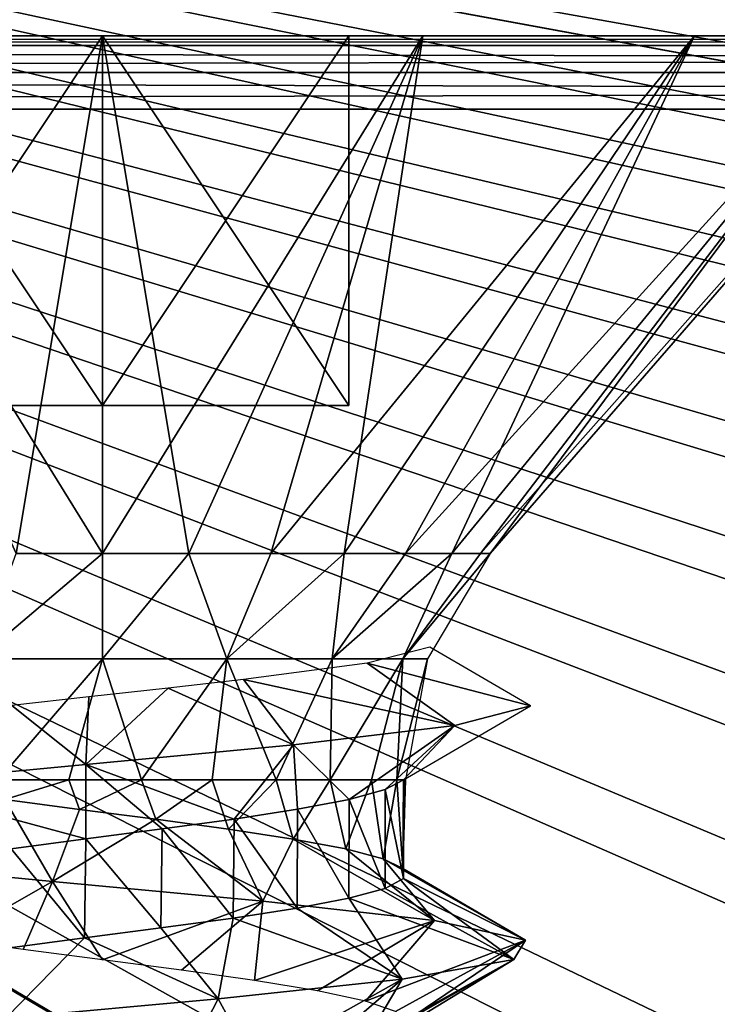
# Model space of a CAD drawing. Header units: millimetres. Extents: x -96 to 96, y -34 to 18.
# Tile 80 of 192: x -50.34 to -47.5, y 6.57 to 10.57. Entities that reach past the tile are written whole.
import ezdxf

# ---------------------------------------------------------------- set-up
doc = ezdxf.new("R2010")
doc.units = ezdxf.units.MM
doc.header["$LTSCALE"] = 65.185185
for name, color, linetype in [('1', 7, 'CONTINUOUS'), ('16', 7, 'CONTINUOUS'), ('2', 7, 'CONTINUOUS'), ('26', 7, 'CONTINUOUS'), ('27', 7, 'CONTINUOUS'), ('43', 7, 'CONTINUOUS'), ('528', 7, 'CONTINUOUS'), ('529', 7, 'CONTINUOUS'), ('530', 7, 'CONTINUOUS'), ('531', 7, 'CONTINUOUS'), ('536', 7, 'CONTINUOUS'), ('537', 7, 'CONTINUOUS'), ('540', 7, 'CONTINUOUS'), ('541', 7, 'CONTINUOUS'), ('542', 7, 'CONTINUOUS'), ('543', 7, 'CONTINUOUS'), ('544', 7, 'CONTINUOUS'), ('6', 7, 'CONTINUOUS'), ('63', 7, 'CONTINUOUS'), ('793', 7, 'CONTINUOUS'), ('794', 7, 'CONTINUOUS')]:
    doc.layers.add(name, color=color, linetype=linetype)

msp = doc.modelspace()

# ---------------------------------------------------------------- linework, layer by layer
at = {"layer": '1', "color": 7, "linetype": 'Continuous'}
for points in [[(-3.9737, 10.5, -22.7756), (-74, 10.5, -22.7756), (-50, 10.5, -26.5118), (-3.9737, 10.5, -22.7756)], [(-50, 10.5, -26.5118), (-74, 10.5, -22.7756), (-51.1009, 10.5, -26.6901), (-50, 10.5, -26.5118)], [(-74, 10.5, 22.7756), (-3.9737, 10.5, 22.7756), (-50, 10.5, 26.5118), (-74, 10.5, 22.7756)], [(-51.1009, 10.5, 26.6901), (-74, 10.5, 22.7756), (-50, 10.5, 26.5118), (-51.1009, 10.5, 26.6901)], [(-50, 10.5, 26.5118), (-3.9737, 10.5, 22.7756), (-48.8991, 10.5, 26.6901), (-50, 10.5, 26.5118)], [(-48.8991, 10.5, -26.6901), (-3.9737, 10.5, -22.7756), (-50, 10.5, -26.5118), (-48.8991, 10.5, -26.6901)], [(-47.2866, 10.5, -27.4127), (-3.9737, 10.5, -22.7756), (-48.8991, 10.5, -26.6901), (-47.2866, 10.5, -27.4127)], [(-48.8991, 10.5, 26.6901), (-3.9737, 10.5, 22.7756), (-47.9107, 10.5, 27.2068), (-48.8991, 10.5, 26.6901)], [(-48.8991, 10.5, -26.6901), (-47.9107, 10.5, -27.2068), (-47.2866, 10.5, -27.4127), (-48.8991, 10.5, -26.6901)], [(-47.9107, 10.5, 27.2068), (-3.9737, 10.5, 22.7756), (-47.618, 10.5, 27.3593), (-47.9107, 10.5, 27.2068)], [(-47.618, 10.5, -27.3593), (-47.2866, 10.5, -27.4127), (-47.9107, 10.5, -27.2068), (-47.618, 10.5, -27.3593)], [(-47.618, 10.5, 27.3593), (-3.9737, 10.5, 22.7756), (-47.2866, 10.5, 27.4127), (-47.618, 10.5, 27.3593)]]:
    msp.add_3dface(points, dxfattribs=at)
at = {"layer": '16', "color": 7, "linetype": 'Continuous'}
for points in [[(-47.4111, 11, 27.4302), (47.2866, 10.5, 27.4127), (-82.5, 13, 27.5), (-47.4111, 11, 27.4302)], [(47.2866, 10.5, 27.4127), (47.3466, 10.7426, 27.4212), (-82.5, 13, 27.5), (47.2866, 10.5, 27.4127)]]:
    msp.add_3dface(points, dxfattribs=at)
at = {"layer": '2', "color": 7, "linetype": 'Continuous'}
for points in [[(-3.6186, -27.5, 22.1466), (-74, 10.2026, 22.4756), (-74, -27.5, 22.1466), (-3.6186, -27.5, 22.1466)], [(-3.8118, -7.4278, 22.3217), (-74, 10.2026, 22.4756), (-3.6186, -27.5, 22.1466), (-3.8118, -7.4278, 22.3217)], [(-3.9737, 10.2026, 22.4756), (-74, 10.2026, 22.4756), (-3.8118, -7.4278, 22.3217), (-3.9737, 10.2026, 22.4756)]]:
    msp.add_3dface(points, dxfattribs=at)
at = {"layer": '26', "color": 7, "linetype": 'Continuous'}
for points in [[(71.4, -2, 19.4), (-71.4, -2, 19.4), (71.4, 13.6, 19.8085), (71.4, -2, 19.4)], [(71.4, 13.6, 19.8085), (-71.4, -2, 19.4), (-71.4, 13.6, 19.8085), (71.4, 13.6, 19.8085)]]:
    msp.add_3dface(points, dxfattribs=at)
at = {"layer": '27', "color": 7, "linetype": 'Continuous'}
for points in [[(-71.4, -2, -19.4), (71.4, -2, -19.4), (-71.4, 13.6, -19.8085), (-71.4, -2, -19.4)], [(-71.4, 13.6, -19.8085), (71.4, -2, -19.4), (71.4, 13.6, -19.8085), (-71.4, 13.6, -19.8085)]]:
    msp.add_3dface(points, dxfattribs=at)
at = {"layer": '43', "color": 7, "linetype": 'Continuous'}
for points in [[(-74, 10.5, -22.7756), (-3.9737, 10.4603, -22.6265), (-74, 10.4602, -22.6263), (-74, 10.5, -22.7756)], [(-74, 10.5, -22.7756), (-3.9737, 10.5, -22.7756), (-3.9737, 10.4603, -22.6265), (-74, 10.5, -22.7756)], [(-3.9737, 10.4603, -22.6265), (-3.9737, 10.3515, -22.5166), (-74, 10.4602, -22.6263), (-3.9737, 10.4603, -22.6265)], [(-74, 10.4602, -22.6263), (-3.9737, 10.3515, -22.5166), (-74, 10.3515, -22.5166), (-74, 10.4602, -22.6263)], [(-3.9737, 10.3515, -22.5166), (-3.9737, 10.2026, -22.4756), (-74, 10.3515, -22.5166), (-3.9737, 10.3515, -22.5166)], [(-3.9737, 10.2026, -22.4756), (-74, 10.2026, -22.4756), (-74, 10.3515, -22.5166), (-3.9737, 10.2026, -22.4756)]]:
    msp.add_3dface(points, dxfattribs=at)
at = {"layer": '528', "linetype": 'Continuous'}
for points in [[(-53.1412, 10.5, -31.3011), (-53.4, 10.5, -30), (-50, 10.5, -31.1547), (-53.1412, 10.5, -31.3011)], [(-50, 10.5, -31.1547), (-53.4, 10.5, -30), (-51, 10.5, -30.5774), (-50, 10.5, -31.1547)], [(-53.1412, 10.5, -28.6989), (-46.8588, 10.5, -28.6989), (-50, 10.5, -28.8453), (-53.1412, 10.5, -28.6989)], [(-52.4042, 10.5, -27.5958), (-46.8588, 10.5, -28.6989), (-53.1412, 10.5, -28.6989), (-52.4042, 10.5, -27.5958)], [(-51, 10.5, -29.4226), (-53.1412, 10.5, -28.6989), (-50, 10.5, -28.8453), (-51, 10.5, -29.4226)], [(-52.4042, 10.5, -32.4042), (-53.1412, 10.5, -31.3011), (-47.5958, 10.5, -32.4042), (-52.4042, 10.5, -32.4042)], [(-47.5958, 10.5, -32.4042), (-53.1412, 10.5, -31.3011), (-46.8588, 10.5, -31.3011), (-47.5958, 10.5, -32.4042)], [(-46.8588, 10.5, -31.3011), (-53.1412, 10.5, -31.3011), (-50, 10.5, -31.1547), (-46.8588, 10.5, -31.3011)], [(-51.3011, 10.5, -33.1412), (-52.4042, 10.5, -32.4042), (-48.6989, 10.5, -33.1412), (-51.3011, 10.5, -33.1412)], [(-48.6989, 10.5, -33.1412), (-52.4042, 10.5, -32.4042), (-47.5958, 10.5, -32.4042), (-48.6989, 10.5, -33.1412)], [(-51.3011, 10.5, -26.8588), (-47.5958, 10.5, -27.5958), (-52.4042, 10.5, -27.5958), (-51.3011, 10.5, -26.8588)], [(-47.5958, 10.5, -27.5958), (-46.8588, 10.5, -28.6989), (-52.4042, 10.5, -27.5958), (-47.5958, 10.5, -27.5958)], [(-50, 10.5, -33.4), (-51.3011, 10.5, -33.1412), (-48.6989, 10.5, -33.1412), (-50, 10.5, -33.4)], [(-50, 10.5, -26.6), (-48.6989, 10.5, -26.8588), (-51.3011, 10.5, -26.8588), (-50, 10.5, -26.6)], [(-48.6989, 10.5, -26.8588), (-47.5958, 10.5, -27.5958), (-51.3011, 10.5, -26.8588), (-48.6989, 10.5, -26.8588)], [(-49, 10.5, -30.5774), (-46.8588, 10.5, -31.3011), (-50, 10.5, -31.1547), (-49, 10.5, -30.5774)], [(-46.8588, 10.5, -28.6989), (-46.6, 10.5, -30), (-50, 10.5, -28.8453), (-46.8588, 10.5, -28.6989)], [(-46.6, 10.5, -30), (-49, 10.5, -29.4226), (-50, 10.5, -28.8453), (-46.6, 10.5, -30)], [(-46.6, 10.5, -30), (-46.8588, 10.5, -31.3011), (-49, 10.5, -30.5774), (-46.6, 10.5, -30)], [(-49, 10.5, -29.4226), (-46.6, 10.5, -30), (-49, 10.5, -30.5774), (-49, 10.5, -29.4226)]]:
    msp.add_3dface(points, dxfattribs=at)
at = {"layer": '529', "linetype": 'Continuous'}
for points in [[(-50, 8.4, -28.4255), (-51.3011, 10.5, -26.8588), (-50.3504, 8.4, -28.465), (-50, 8.4, -28.4255)], [(-50, 10.5, -26.6), (-51.3011, 10.5, -26.8588), (-50, 8.4, -28.4255), (-50, 10.5, -26.6)], [(-49.6496, 8.4, -28.465), (-50, 10.5, -26.6), (-50, 8.4, -28.4255), (-49.6496, 8.4, -28.465)], [(-48.6989, 10.5, -26.8588), (-50, 10.5, -26.6), (-49.6496, 8.4, -28.465), (-48.6989, 10.5, -26.8588)], [(-49.3169, 8.4, -28.5814), (-48.6989, 10.5, -26.8588), (-49.6496, 8.4, -28.465), (-49.3169, 8.4, -28.5814)], [(-49.0183, 8.4, -28.769), (-48.6989, 10.5, -26.8588), (-49.3169, 8.4, -28.5814), (-49.0183, 8.4, -28.769)], [(-48.769, 8.4, -29.0183), (-47.5958, 10.5, -27.5958), (-49.0183, 8.4, -28.769), (-48.769, 8.4, -29.0183)], [(-47.5958, 10.5, -27.5958), (-48.6989, 10.5, -26.8588), (-49.0183, 8.4, -28.769), (-47.5958, 10.5, -27.5958)], [(-48.5814, 8.4, -29.3169), (-47.5958, 10.5, -27.5958), (-48.769, 8.4, -29.0183), (-48.5814, 8.4, -29.3169)], [(-46.8588, 10.5, -28.6989), (-47.5958, 10.5, -27.5958), (-48.5814, 8.4, -29.3169), (-46.8588, 10.5, -28.6989)], [(-48.465, 8.4, -29.6496), (-46.8588, 10.5, -28.6989), (-48.5814, 8.4, -29.3169), (-48.465, 8.4, -29.6496)], [(-48.4255, 8.4, -30), (-46.8588, 10.5, -28.6989), (-48.465, 8.4, -29.6496), (-48.4255, 8.4, -30)], [(-46.6, 10.5, -30), (-46.8588, 10.5, -28.6989), (-48.4255, 8.4, -30), (-46.6, 10.5, -30)]]:
    msp.add_3dface(points, dxfattribs=at)
at = {"layer": '530', "linetype": 'Continuous'}
for points in [[(-50.4233, 7.4815, -31.156), (-50.1361, 7.4815, -31.2235), (-50.396, 7.4013, -31.1656), (-50.4233, 7.4815, -31.156)], [(-50.396, 7.4013, -31.1656), (-50.1361, 7.4815, -31.2235), (-50.0929, 7.3612, -31.2276), (-50.396, 7.4013, -31.1656)], [(-50.1361, 7.4815, -31.2235), (-49.8411, 7.4815, -31.2208), (-50.0929, 7.3612, -31.2276), (-50.1361, 7.4815, -31.2235)], [(-50.0929, 7.3612, -31.2276), (-49.8411, 7.4815, -31.2208), (-49.7839, 7.3211, -31.212), (-50.0929, 7.3612, -31.2276)], [(-49.8411, 7.4815, -31.2208), (-49.5552, 7.4815, -31.1479), (-49.7839, 7.3211, -31.212), (-49.8411, 7.4815, -31.2208)], [(-49.7839, 7.3211, -31.212), (-49.5552, 7.4815, -31.1479), (-49.4885, 7.281, -31.1198), (-49.7839, 7.3211, -31.212)], [(-49.5552, 7.4815, -31.1479), (-49.2949, 7.4815, -31.0091), (-49.4885, 7.281, -31.1198), (-49.5552, 7.4815, -31.1479)], [(-49.4885, 7.281, -31.1198), (-49.2949, 7.4815, -31.0091), (-49.2255, 7.2409, -30.9569), (-49.4885, 7.281, -31.1198)], [(-49.2949, 7.4815, -31.0091), (-49.075, 7.4815, -30.8124), (-49.2255, 7.2409, -30.9569), (-49.2949, 7.4815, -31.0091)], [(-49.2255, 7.2409, -30.9569), (-49.075, 7.4815, -30.8124), (-49.0114, 7.2008, -30.7336), (-49.2255, 7.2409, -30.9569)], [(-49.075, 7.4815, -30.8124), (-48.9083, 7.4815, -30.569), (-49.0114, 7.2008, -30.7336), (-49.075, 7.4815, -30.8124)], [(-49.0114, 7.2008, -30.7336), (-48.9083, 7.4815, -30.569), (-48.8597, 7.1607, -30.464), (-49.0114, 7.2008, -30.7336)], [(-48.9083, 7.4815, -30.569), (-48.8043, 7.4815, -30.2929), (-48.8597, 7.1607, -30.464), (-48.9083, 7.4815, -30.569)], [(-48.8597, 7.1607, -30.464), (-48.8043, 7.4815, -30.2929), (-48.78, 7.1206, -30.165), (-48.8597, 7.1607, -30.464)], [(-48.7774, 7.0805, -29.8556), (-48.7772, 7.4815, -29.8574), (-48.8516, 7.4413, -29.5564), (-48.7774, 7.0805, -29.8556)], [(-48.8043, 7.4815, -30.2929), (-48.7689, 7.4815, -30), (-48.78, 7.1206, -30.165), (-48.8043, 7.4815, -30.2929)], [(-48.771, 7.4815, -29.9286), (-48.7772, 7.4815, -29.8574), (-48.78, 7.1206, -30.165), (-48.771, 7.4815, -29.9286)], [(-48.78, 7.1206, -30.165), (-48.7772, 7.4815, -29.8574), (-48.7774, 7.0805, -29.8556), (-48.78, 7.1206, -30.165)], [(-48.7689, 7.4815, -30), (-48.771, 7.4815, -29.9286), (-48.78, 7.1206, -30.165), (-48.7689, 7.4815, -30)], [(-48.9988, 7.4012, -29.2837), (-48.852, 7.0404, -29.5553), (-48.8516, 7.4413, -29.5564), (-48.9988, 7.4012, -29.2837)], [(-48.852, 7.0404, -29.5553), (-48.7774, 7.0805, -29.8556), (-48.8516, 7.4413, -29.5564), (-48.852, 7.0404, -29.5553)], [(-49.2076, 7.3613, -29.0578), (-48.9992, 7.0003, -29.2831), (-48.9988, 7.4012, -29.2837), (-49.2076, 7.3613, -29.0578)], [(-48.9992, 7.0003, -29.2831), (-48.852, 7.0404, -29.5553), (-48.9988, 7.4012, -29.2837), (-48.9992, 7.0003, -29.2831)], [(-49.4659, 7.3214, -28.8908), (-49.2095, 6.9601, -29.0562), (-49.2076, 7.3613, -29.0578), (-49.4659, 7.3214, -28.8908)], [(-49.2095, 6.9601, -29.0562), (-48.9992, 7.0003, -29.2831), (-49.2076, 7.3613, -29.0578), (-49.2095, 6.9601, -29.0562)], [(-49.758, 7.2815, -28.7929), (-49.4698, 6.92, -28.8889), (-49.4659, 7.3214, -28.8908), (-49.758, 7.2815, -28.7929)], [(-49.4698, 6.92, -28.8889), (-49.2095, 6.9601, -29.0562), (-49.4659, 7.3214, -28.8908), (-49.4698, 6.92, -28.8889)], [(-50.0682, 7.2412, -28.7708), (-49.7636, 6.8799, -28.7918), (-49.758, 7.2815, -28.7929), (-50.0682, 7.2412, -28.7708)], [(-49.7636, 6.8799, -28.7918), (-49.4698, 6.92, -28.8889), (-49.758, 7.2815, -28.7929), (-49.7636, 6.8799, -28.7918)], [(-50.3712, 7.2013, -28.8262), (-50.0723, 6.8398, -28.771), (-50.0682, 7.2412, -28.7708), (-50.3712, 7.2013, -28.8262)], [(-50.0723, 6.8398, -28.771), (-49.7636, 6.8799, -28.7918), (-50.0682, 7.2412, -28.7708), (-50.0723, 6.8398, -28.771)], [(-50.3765, 6.7997, -28.8279), (-50.0723, 6.8398, -28.771), (-50.3712, 7.2013, -28.8262), (-50.3765, 6.7997, -28.8279)]]:
    msp.add_3dface(points, dxfattribs=at)
at = {"layer": '531', "linetype": 'Continuous'}
for points in [[(-51.3011, 10.5, -33.1412), (-50, 10.5, -33.4), (-50.3504, 8.4, -31.535), (-51.3011, 10.5, -33.1412)], [(-50.3504, 8.4, -31.535), (-50, 10.5, -33.4), (-50, 8.4, -31.5745), (-50.3504, 8.4, -31.535)], [(-50, 10.5, -33.4), (-48.6989, 10.5, -33.1412), (-50, 8.4, -31.5745), (-50, 10.5, -33.4)], [(-50, 8.4, -31.5745), (-48.6989, 10.5, -33.1412), (-49.6496, 8.4, -31.535), (-50, 8.4, -31.5745)], [(-49.6496, 8.4, -31.535), (-48.6989, 10.5, -33.1412), (-49.3169, 8.4, -31.4186), (-49.6496, 8.4, -31.535)], [(-49.3169, 8.4, -31.4186), (-47.5958, 10.5, -32.4042), (-49.0183, 8.4, -31.231), (-49.3169, 8.4, -31.4186)], [(-48.6989, 10.5, -33.1412), (-47.5958, 10.5, -32.4042), (-49.3169, 8.4, -31.4186), (-48.6989, 10.5, -33.1412)], [(-49.0183, 8.4, -31.231), (-47.5958, 10.5, -32.4042), (-48.769, 8.4, -30.9817), (-49.0183, 8.4, -31.231)], [(-48.769, 8.4, -30.9817), (-46.8588, 10.5, -31.3011), (-48.5814, 8.4, -30.6831), (-48.769, 8.4, -30.9817)], [(-47.5958, 10.5, -32.4042), (-46.8588, 10.5, -31.3011), (-48.769, 8.4, -30.9817), (-47.5958, 10.5, -32.4042)], [(-48.5814, 8.4, -30.6831), (-46.8588, 10.5, -31.3011), (-48.465, 8.4, -30.3504), (-48.5814, 8.4, -30.6831)], [(-46.8588, 10.5, -31.3011), (-46.6, 10.5, -30), (-48.465, 8.4, -30.3504), (-46.8588, 10.5, -31.3011)], [(-46.6, 10.5, -30), (-48.4255, 8.4, -30), (-48.465, 8.4, -30.3504), (-46.6, 10.5, -30)]]:
    msp.add_3dface(points, dxfattribs=at)
at = {"layer": '536', "linetype": 'Continuous'}
for points in [[(-48.6707, 8.0188, -29.8449), (-48.9253, 7.9543, -29.2451), (-48.2618, 7.7811, -29.7972), (-48.6707, 8.0188, -29.8449)], [(-48.9253, 7.9543, -29.2451), (-49.4267, 7.8876, -28.843), (-48.5695, 7.7019, -28.9919), (-48.9253, 7.9543, -29.2451)], [(-48.2618, 7.7811, -29.7972), (-48.9253, 7.9543, -29.2451), (-48.5695, 7.7019, -28.9919), (-48.2618, 7.7811, -29.7972)], [(-49.4267, 7.8876, -28.843), (-49.7334, 7.8535, -28.7466), (-49.2244, 7.6227, -28.4313), (-49.4267, 7.8876, -28.843)], [(-48.5695, 7.7019, -28.9919), (-49.4267, 7.8876, -28.843), (-49.2244, 7.6227, -28.4313), (-48.5695, 7.7019, -28.9919)], [(-49.2244, 7.6227, -28.4313), (-49.7334, 7.8535, -28.7466), (-50.0675, 7.5435, -28.2513), (-49.2244, 7.6227, -28.4313)], [(-49.7334, 7.8535, -28.7466), (-50.0559, 7.8184, -28.729), (-50.0675, 7.5435, -28.2513), (-49.7334, 7.8535, -28.7466)], [(-50.0559, 7.8184, -28.729), (-50.3683, 7.7831, -28.7909), (-50.0675, 7.5435, -28.2513), (-50.0559, 7.8184, -28.729)], [(-50.0675, 7.5435, -28.2513), (-50.3683, 7.7831, -28.7909), (-50.8942, 7.4642, -28.4957), (-50.0675, 7.5435, -28.2513)], [(-51.0087, 7.1474, -31.4301), (-50.396, 7.4013, -31.1656), (-50.2035, 7.0681, -31.7381), (-51.0087, 7.1474, -31.4301)], [(-50.396, 7.4013, -31.1656), (-50.0929, 7.3612, -31.2276), (-50.2035, 7.0681, -31.7381), (-50.396, 7.4013, -31.1656)], [(-50.0929, 7.3612, -31.2276), (-49.7839, 7.3211, -31.212), (-50.2035, 7.0681, -31.7381), (-50.0929, 7.3612, -31.2276)], [(-50.2035, 7.0681, -31.7381), (-49.7839, 7.3211, -31.212), (-49.349, 6.9889, -31.6244), (-50.2035, 7.0681, -31.7381)], [(-49.7839, 7.3211, -31.212), (-49.4885, 7.281, -31.1198), (-49.349, 6.9889, -31.6244), (-49.7839, 7.3211, -31.212)], [(-49.4885, 7.281, -31.1198), (-49.2255, 7.2409, -30.9569), (-49.349, 6.9889, -31.6244), (-49.4885, 7.281, -31.1198)], [(-49.349, 6.9889, -31.6244), (-49.2255, 7.2409, -30.9569), (-48.6524, 6.9097, -31.1165), (-49.349, 6.9889, -31.6244)], [(-49.2255, 7.2409, -30.9569), (-49.0114, 7.2008, -30.7336), (-48.6524, 6.9097, -31.1165), (-49.2255, 7.2409, -30.9569)], [(-49.0114, 7.2008, -30.7336), (-48.8597, 7.1607, -30.464), (-48.6524, 6.9097, -31.1165), (-49.0114, 7.2008, -30.7336)], [(-48.6524, 6.9097, -31.1165), (-48.8597, 7.1607, -30.464), (-48.2829, 6.8305, -30.3376), (-48.6524, 6.9097, -31.1165)], [(-48.8597, 7.1607, -30.464), (-48.78, 7.1206, -30.165), (-48.2829, 6.8305, -30.3376), (-48.8597, 7.1607, -30.464)], [(-48.78, 7.1206, -30.165), (-48.7774, 7.0805, -29.8556), (-48.2829, 6.8305, -30.3376), (-48.78, 7.1206, -30.165)], [(-48.7774, 7.0805, -29.8556), (-48.852, 7.0404, -29.5553), (-48.33, 6.7513, -29.4768), (-48.7774, 7.0805, -29.8556)], [(-48.2829, 6.8305, -30.3376), (-48.7774, 7.0805, -29.8556), (-48.33, 6.7513, -29.4768), (-48.2829, 6.8305, -30.3376)], [(-48.852, 7.0404, -29.5553), (-48.9992, 7.0003, -29.2831), (-48.33, 6.7513, -29.4768), (-48.852, 7.0404, -29.5553)], [(-48.9992, 7.0003, -29.2831), (-49.2095, 6.9601, -29.0562), (-48.7825, 6.6721, -28.743), (-48.9992, 7.0003, -29.2831)], [(-48.33, 6.7513, -29.4768), (-48.9992, 7.0003, -29.2831), (-48.7825, 6.6721, -28.743), (-48.33, 6.7513, -29.4768)], [(-49.2095, 6.9601, -29.0562), (-49.4698, 6.92, -28.8889), (-48.7825, 6.6721, -28.743), (-49.2095, 6.9601, -29.0562)], [(-49.4698, 6.92, -28.8889), (-49.7636, 6.8799, -28.7918), (-49.5304, 6.5928, -28.3142), (-49.4698, 6.92, -28.8889)], [(-48.7825, 6.6721, -28.743), (-49.4698, 6.92, -28.8889), (-49.5304, 6.5928, -28.3142), (-48.7825, 6.6721, -28.743)], [(-49.7636, 6.8799, -28.7918), (-50.0723, 6.8398, -28.771), (-49.5304, 6.5928, -28.3142), (-49.7636, 6.8799, -28.7918)], [(-50.0723, 6.8398, -28.771), (-50.3765, 6.7997, -28.8279), (-50.3922, 6.5136, -28.2945), (-50.0723, 6.8398, -28.771)], [(-49.5304, 6.5928, -28.3142), (-50.0723, 6.8398, -28.771), (-50.3922, 6.5136, -28.2945), (-49.5304, 6.5928, -28.3142)]]:
    msp.add_3dface(points, dxfattribs=at)
at = {"layer": '537', "linetype": 'Continuous'}
for points in [[(-48.7772, 7.4815, -29.8574), (-48.2618, 7.7811, -29.7972), (-48.5695, 7.7019, -28.9919), (-48.7772, 7.4815, -29.8574)], [(-48.9988, 7.4012, -29.2837), (-48.5695, 7.7019, -28.9919), (-49.2244, 7.6227, -28.4313), (-48.9988, 7.4012, -29.2837)], [(-48.9988, 7.4012, -29.2837), (-48.8516, 7.4413, -29.5564), (-48.5695, 7.7019, -28.9919), (-48.9988, 7.4012, -29.2837)], [(-48.8516, 7.4413, -29.5564), (-48.7772, 7.4815, -29.8574), (-48.5695, 7.7019, -28.9919), (-48.8516, 7.4413, -29.5564)], [(-49.4659, 7.3214, -28.8908), (-49.2244, 7.6227, -28.4313), (-50.0675, 7.5435, -28.2513), (-49.4659, 7.3214, -28.8908)], [(-49.4659, 7.3214, -28.8908), (-49.2076, 7.3613, -29.0578), (-49.2244, 7.6227, -28.4313), (-49.4659, 7.3214, -28.8908)], [(-49.2076, 7.3613, -29.0578), (-48.9988, 7.4012, -29.2837), (-49.2244, 7.6227, -28.4313), (-49.2076, 7.3613, -29.0578)], [(-50.0682, 7.2412, -28.7708), (-50.0675, 7.5435, -28.2513), (-50.8942, 7.4642, -28.4957), (-50.0682, 7.2412, -28.7708)], [(-50.0682, 7.2412, -28.7708), (-49.758, 7.2815, -28.7929), (-50.0675, 7.5435, -28.2513), (-50.0682, 7.2412, -28.7708)], [(-49.758, 7.2815, -28.7929), (-49.4659, 7.3214, -28.8908), (-50.0675, 7.5435, -28.2513), (-49.758, 7.2815, -28.7929)], [(-50.3712, 7.2013, -28.8262), (-50.0682, 7.2412, -28.7708), (-50.8942, 7.4642, -28.4957), (-50.3712, 7.2013, -28.8262)], [(-51.0087, 7.1474, -31.4301), (-50.2035, 7.0681, -31.7381), (-50.6171, 6.8336, -31.0653), (-51.0087, 7.1474, -31.4301)], [(-50.6171, 6.8336, -31.0653), (-50.2035, 7.0681, -31.7381), (-50.3219, 6.7921, -31.1883), (-50.6171, 6.8336, -31.0653)], [(-50.3219, 6.7921, -31.1883), (-50.2035, 7.0681, -31.7381), (-50.0004, 6.75, -31.2311), (-50.3219, 6.7921, -31.1883)], [(-50.2035, 7.0681, -31.7381), (-49.349, 6.9889, -31.6244), (-50.0004, 6.75, -31.2311), (-50.2035, 7.0681, -31.7381)], [(-50.0004, 6.75, -31.2311), (-49.349, 6.9889, -31.6244), (-49.6787, 6.708, -31.1884), (-50.0004, 6.75, -31.2311)], [(-49.6787, 6.708, -31.1884), (-49.349, 6.9889, -31.6244), (-49.3833, 6.6665, -31.0655), (-49.6787, 6.708, -31.1884)], [(-49.349, 6.9889, -31.6244), (-48.6524, 6.9097, -31.1165), (-49.3833, 6.6665, -31.0655), (-49.349, 6.9889, -31.6244)], [(-49.3833, 6.6665, -31.0655), (-48.6524, 6.9097, -31.1165), (-49.1269, 6.6245, -30.8679), (-49.3833, 6.6665, -31.0655)], [(-49.1269, 6.6245, -30.8679), (-48.6524, 6.9097, -31.1165), (-48.9323, 6.5829, -30.6129), (-49.1269, 6.6245, -30.8679)], [(-48.6524, 6.9097, -31.1165), (-48.2829, 6.8305, -30.3376), (-48.9323, 6.5829, -30.6129), (-48.6524, 6.9097, -31.1165)], [(-48.9323, 6.5829, -30.6129), (-48.2829, 6.8305, -30.3376), (-48.8105, 6.5415, -30.3174), (-48.9323, 6.5829, -30.6129)], [(-48.2829, 6.8305, -30.3376), (-48.7689, 6.5, -30), (-48.8105, 6.5415, -30.3174), (-48.2829, 6.8305, -30.3376)], [(-48.7689, 6.5, -30), (-48.2829, 6.8305, -30.3376), (-48.33, 6.7513, -29.4768), (-48.7689, 6.5, -30)], [(-48.9344, 6.4165, -29.3836), (-48.33, 6.7513, -29.4768), (-48.7825, 6.6721, -28.743), (-48.9344, 6.4165, -29.3836)], [(-48.9344, 6.4165, -29.3836), (-48.811, 6.4582, -29.6807), (-48.33, 6.7513, -29.4768), (-48.9344, 6.4165, -29.3836)], [(-48.811, 6.4582, -29.6807), (-48.7689, 6.5, -30), (-48.33, 6.7513, -29.4768), (-48.811, 6.4582, -29.6807)], [(-49.3883, 6.3328, -28.9316), (-48.7825, 6.6721, -28.743), (-49.5304, 6.5928, -28.3142), (-49.3883, 6.3328, -28.9316)], [(-49.3883, 6.3328, -28.9316), (-49.1295, 6.375, -29.1295), (-48.7825, 6.6721, -28.743), (-49.3883, 6.3328, -28.9316)], [(-49.1295, 6.375, -29.1295), (-48.9344, 6.4165, -29.3836), (-48.7825, 6.6721, -28.743), (-49.1295, 6.375, -29.1295)], [(-49.6858, 6.2911, -28.8097), (-49.5304, 6.5928, -28.3142), (-50.3922, 6.5136, -28.2945), (-49.6858, 6.2911, -28.8097)], [(-49.6858, 6.2911, -28.8097), (-49.3883, 6.3328, -28.9316), (-49.5304, 6.5928, -28.3142), (-49.6858, 6.2911, -28.8097)]]:
    msp.add_3dface(points, dxfattribs=at)
at = {"layer": '540', "linetype": 'Continuous'}
for points in [[(-50.3504, 8.4, -31.535), (-50, 8.4, -31.5745), (-50.505, 7.9718, -31.2193), (-50.3504, 8.4, -31.535)], [(-50, 8.4, -31.5745), (-50, 7.9718, -31.3198), (-50.505, 7.9718, -31.2193), (-50, 8.4, -31.5745)], [(-50, 8.4, -31.5745), (-49.6496, 8.4, -31.535), (-50, 7.9718, -31.3198), (-50, 8.4, -31.5745)], [(-49.6496, 8.4, -31.535), (-49.495, 7.9718, -31.2193), (-50, 7.9718, -31.3198), (-49.6496, 8.4, -31.535)], [(-49.6496, 8.4, -31.535), (-49.3169, 8.4, -31.4186), (-49.495, 7.9718, -31.2193), (-49.6496, 8.4, -31.535)], [(-49.0183, 8.4, -31.231), (-49.0668, 7.9718, -30.9332), (-49.495, 7.9718, -31.2193), (-49.0183, 8.4, -31.231)], [(-49.3169, 8.4, -31.4186), (-49.0183, 8.4, -31.231), (-49.495, 7.9718, -31.2193), (-49.3169, 8.4, -31.4186)], [(-48.5814, 8.4, -30.6831), (-48.7807, 7.9718, -30.505), (-49.0668, 7.9718, -30.9332), (-48.5814, 8.4, -30.6831)], [(-48.769, 8.4, -30.9817), (-48.5814, 8.4, -30.6831), (-49.0668, 7.9718, -30.9332), (-48.769, 8.4, -30.9817)], [(-49.0183, 8.4, -31.231), (-48.769, 8.4, -30.9817), (-49.0668, 7.9718, -30.9332), (-49.0183, 8.4, -31.231)], [(-48.4255, 8.4, -30), (-48.6802, 7.9718, -30), (-48.7807, 7.9718, -30.505), (-48.4255, 8.4, -30)], [(-48.465, 8.4, -30.3504), (-48.4255, 8.4, -30), (-48.7807, 7.9718, -30.505), (-48.465, 8.4, -30.3504)], [(-48.5814, 8.4, -30.6831), (-48.465, 8.4, -30.3504), (-48.7807, 7.9718, -30.505), (-48.5814, 8.4, -30.6831)], [(-50, 7.9718, -31.3198), (-50.4233, 7.4815, -31.156), (-50.505, 7.9718, -31.2193), (-50, 7.9718, -31.3198)], [(-50.1361, 7.4815, -31.2235), (-50.4233, 7.4815, -31.156), (-50, 7.9718, -31.3198), (-50.1361, 7.4815, -31.2235)], [(-49.8411, 7.4815, -31.2208), (-50.1361, 7.4815, -31.2235), (-50, 7.9718, -31.3198), (-49.8411, 7.4815, -31.2208)], [(-49.495, 7.9718, -31.2193), (-49.8411, 7.4815, -31.2208), (-50, 7.9718, -31.3198), (-49.495, 7.9718, -31.2193)], [(-49.5552, 7.4815, -31.1479), (-49.8411, 7.4815, -31.2208), (-49.495, 7.9718, -31.2193), (-49.5552, 7.4815, -31.1479)], [(-49.2949, 7.4815, -31.0091), (-49.5552, 7.4815, -31.1479), (-49.495, 7.9718, -31.2193), (-49.2949, 7.4815, -31.0091)], [(-49.0668, 7.9718, -30.9332), (-49.2949, 7.4815, -31.0091), (-49.495, 7.9718, -31.2193), (-49.0668, 7.9718, -30.9332)], [(-49.075, 7.4815, -30.8124), (-49.2949, 7.4815, -31.0091), (-49.0668, 7.9718, -30.9332), (-49.075, 7.4815, -30.8124)], [(-48.9083, 7.4815, -30.569), (-49.075, 7.4815, -30.8124), (-48.7807, 7.9718, -30.505), (-48.9083, 7.4815, -30.569)], [(-48.7807, 7.9718, -30.505), (-49.075, 7.4815, -30.8124), (-49.0668, 7.9718, -30.9332), (-48.7807, 7.9718, -30.505)], [(-48.8043, 7.4815, -30.2929), (-48.9083, 7.4815, -30.569), (-48.7807, 7.9718, -30.505), (-48.8043, 7.4815, -30.2929)], [(-48.6802, 7.9718, -30), (-48.8043, 7.4815, -30.2929), (-48.7807, 7.9718, -30.505), (-48.6802, 7.9718, -30)], [(-48.7689, 7.4815, -30), (-48.8043, 7.4815, -30.2929), (-48.6802, 7.9718, -30), (-48.7689, 7.4815, -30)]]:
    msp.add_3dface(points, dxfattribs=at)
at = {"layer": '541', "linetype": 'Continuous'}
for points in [[(-49, 9, -30.5774), (-49, 10.5, -30.5774), (-50, 9, -31.1547), (-49, 9, -30.5774)], [(-49, 10.5, -30.5774), (-50, 10.5, -31.1547), (-50, 9, -31.1547), (-49, 10.5, -30.5774)]]:
    msp.add_3dface(points, dxfattribs=at)
at = {"layer": '542', "linetype": 'Continuous'}
for points in [[(-50, 9, -31.1547), (-50, 10.5, -31.1547), (-51, 9, -30.5774), (-50, 9, -31.1547)], [(-50, 10.5, -31.1547), (-51, 10.5, -30.5774), (-51, 9, -30.5774), (-50, 10.5, -31.1547)]]:
    msp.add_3dface(points, dxfattribs=at)
at = {"layer": '543', "linetype": 'Continuous'}
for points in [[(-51, 10.5, -29.4226), (-50, 10.5, -28.8453), (-50, 9, -28.8453), (-51, 10.5, -29.4226)], [(-51, 9, -29.4226), (-51, 10.5, -29.4226), (-50, 9, -28.8453), (-51, 9, -29.4226)]]:
    msp.add_3dface(points, dxfattribs=at)
at = {"layer": '544', "linetype": 'Continuous'}
for points in [[(-50, 10.5, -28.8453), (-49, 10.5, -29.4226), (-49, 9, -29.4226), (-50, 10.5, -28.8453)], [(-50, 9, -28.8453), (-50, 10.5, -28.8453), (-49, 9, -29.4226), (-50, 9, -28.8453)]]:
    msp.add_3dface(points, dxfattribs=at)
at = {"layer": '6', "color": 7, "linetype": 'Continuous'}
for points in [[(-74, -27.5, -22.1466), (-3.9737, 10.2026, -22.4756), (-3.7894, -9.8053, -22.301), (-74, -27.5, -22.1466)], [(-74, 10.2026, -22.4756), (-3.9737, 10.2026, -22.4756), (-74, -27.5, -22.1466), (-74, 10.2026, -22.4756)]]:
    msp.add_3dface(points, dxfattribs=at)
at = {"layer": '63', "color": 7, "linetype": 'Continuous'}
for points in [[(-3.9737, 10.4603, 22.6265), (-3.9737, 10.5, 22.7756), (-74, 10.4602, 22.6263), (-3.9737, 10.4603, 22.6265)], [(-3.9737, 10.5, 22.7756), (-74, 10.5, 22.7756), (-74, 10.4602, 22.6263), (-3.9737, 10.5, 22.7756)], [(-74, 10.3515, 22.5166), (-3.9737, 10.4603, 22.6265), (-74, 10.4602, 22.6263), (-74, 10.3515, 22.5166)], [(-3.9737, 10.3515, 22.5166), (-3.9737, 10.4603, 22.6265), (-74, 10.3515, 22.5166), (-3.9737, 10.3515, 22.5166)], [(-74, 10.2026, 22.4756), (-3.9737, 10.3515, 22.5166), (-74, 10.3515, 22.5166), (-74, 10.2026, 22.4756)], [(-74, 10.2026, 22.4756), (-3.9737, 10.2026, 22.4756), (-3.9737, 10.3515, 22.5166), (-74, 10.2026, 22.4756)]]:
    msp.add_3dface(points, dxfattribs=at)
at = {"layer": '793', "color": 7, "linetype": 'Continuous', "true_color": 0xe0f2ff}
for points in [[(-58.6204, 1.4337, 15.8445), (-59.6423, 11.208, 16.3567), (72.3, 13, 16.4506), (-58.6204, 1.4337, 15.8445)], [(-58.2735, 0.3148, 15.7858), (-58.6204, 1.4337, 15.8445), (72.3, 13, 16.4506), (-58.2735, 0.3148, 15.7858)], [(-57.525, -0.5855, 15.7386), (-58.2735, 0.3148, 15.7858), (72.3, 13, 16.4506), (-57.525, -0.5855, 15.7386)], [(-56.4895, -1.1305, 15.7101), (-57.525, -0.5855, 15.7386), (72.3, 13, 16.4506), (-56.4895, -1.1305, 15.7101)], [(-55.3248, -1.2381, 15.7044), (-56.4895, -1.1305, 15.7101), (72.3, 13, 16.4506), (-55.3248, -1.2381, 15.7044)], [(-51.7315, -0.8624, 15.7241), (-55.3248, -1.2381, 15.7044), (72.3, 13, 16.4506), (-51.7315, -0.8624, 15.7241)], [(-50.7369, -0.7584, 15.7296), (-51.7315, -0.8624, 15.7241), (72.3, 13, 16.4506), (-50.7369, -0.7584, 15.7296)], [(-48.7478, -0.5505, 15.7405), (-50.7369, -0.7584, 15.7296), (72.3, 13, 16.4506), (-48.7478, -0.5505, 15.7405)], [(-47.7532, -0.4465, 15.7459), (-48.7478, -0.5505, 15.7405), (72.3, 13, 16.4506), (-47.7532, -0.4465, 15.7459)], [(-45.7641, -0.2385, 15.7568), (-47.7532, -0.4465, 15.7459), (72.3, 13, 16.4506), (-45.7641, -0.2385, 15.7568)]]:
    msp.add_3dface(points, dxfattribs=at)
at = {"layer": '794', "color": 7, "linetype": 'Continuous', "true_color": 0xe0f2ff}
for points in [[(52.6978, 10.0552, -16.2963), (53.6924, 10.1592, -16.3017), (-61.6314, 13, -16.4506), (52.6978, 10.0552, -16.2963)], [(53.6924, 10.1592, -16.3017), (55.6815, 10.3672, -16.3126), (-61.6314, 13, -16.4506), (53.6924, 10.1592, -16.3017)], [(55.6815, 10.3672, -16.3126), (56.6761, 10.4711, -16.3181), (-61.6314, 13, -16.4506), (55.6815, 10.3672, -16.3126)], [(56.6761, 10.4711, -16.3181), (58.6652, 10.6791, -16.329), (-61.6314, 13, -16.4506), (56.6761, 10.4711, -16.3181)], [(43.7468, 9.1194, -16.2472), (44.7413, 9.2234, -16.2527), (-61.6314, 13, -16.4506), (43.7468, 9.1194, -16.2472)], [(44.7413, 9.2234, -16.2527), (46.7304, 9.4314, -16.2636), (-61.6314, 13, -16.4506), (44.7413, 9.2234, -16.2527)], [(46.7304, 9.4314, -16.2636), (47.725, 9.5353, -16.269), (-61.6314, 13, -16.4506), (46.7304, 9.4314, -16.2636)], [(47.725, 9.5353, -16.269), (49.7141, 9.7433, -16.2799), (-61.6314, 13, -16.4506), (47.725, 9.5353, -16.269)], [(49.7141, 9.7433, -16.2799), (50.7087, 9.8473, -16.2854), (-61.6314, 13, -16.4506), (49.7141, 9.7433, -16.2799)], [(50.7087, 9.8473, -16.2854), (52.6978, 10.0552, -16.2963), (-61.6314, 13, -16.4506), (50.7087, 9.8473, -16.2854)], [(-9.9597, 3.5047, -15.953), (-61.6314, 13, -16.4506), (-60.9149, 12.8672, -16.4437), (-9.9597, 3.5047, -15.953)], [(38.7739, 8.5995, -16.22), (40.7631, 8.8075, -16.2309), (-61.6314, 13, -16.4506), (38.7739, 8.5995, -16.22)], [(37.7794, 8.4956, -16.2146), (38.7739, 8.5995, -16.22), (-61.6314, 13, -16.4506), (37.7794, 8.4956, -16.2146)], [(41.7576, 8.9115, -16.2363), (43.7468, 9.1194, -16.2472), (-61.6314, 13, -16.4506), (41.7576, 8.9115, -16.2363)], [(40.7631, 8.8075, -16.2309), (41.7576, 8.9115, -16.2363), (-61.6314, 13, -16.4506), (40.7631, 8.8075, -16.2309)], [(35.7902, 8.2876, -16.2037), (37.7794, 8.4956, -16.2146), (-61.6314, 13, -16.4506), (35.7902, 8.2876, -16.2037)], [(34.7957, 8.1836, -16.1982), (35.7902, 8.2876, -16.2037), (-61.6314, 13, -16.4506), (34.7957, 8.1836, -16.1982)], [(20.8718, 6.728, -16.1219), (22.8609, 6.9359, -16.1328), (-61.6314, 13, -16.4506), (20.8718, 6.728, -16.1219)], [(19.8772, 6.624, -16.1165), (20.8718, 6.728, -16.1219), (-61.6314, 13, -16.4506), (19.8772, 6.624, -16.1165)], [(17.8881, 6.416, -16.1056), (19.8772, 6.624, -16.1165), (-61.6314, 13, -16.4506), (17.8881, 6.416, -16.1056)], [(16.8935, 6.312, -16.1001), (17.8881, 6.416, -16.1056), (-61.6314, 13, -16.4506), (16.8935, 6.312, -16.1001)], [(14.9044, 6.1041, -16.0892), (16.8935, 6.312, -16.1001), (-61.6314, 13, -16.4506), (14.9044, 6.1041, -16.0892)], [(13.9098, 6.0001, -16.0838), (14.9044, 6.1041, -16.0892), (-61.6314, 13, -16.4506), (13.9098, 6.0001, -16.0838)], [(11.9207, 5.7922, -16.0729), (13.9098, 6.0001, -16.0838), (-61.6314, 13, -16.4506), (11.9207, 5.7922, -16.0729)], [(32.8066, 7.9757, -16.1873), (34.7957, 8.1836, -16.1982), (-61.6314, 13, -16.4506), (32.8066, 7.9757, -16.1873)], [(31.812, 7.8717, -16.1819), (32.8066, 7.9757, -16.1873), (-61.6314, 13, -16.4506), (31.812, 7.8717, -16.1819)], [(29.8229, 7.6637, -16.171), (31.812, 7.8717, -16.1819), (-61.6314, 13, -16.4506), (29.8229, 7.6637, -16.171)], [(28.8283, 7.5598, -16.1655), (29.8229, 7.6637, -16.171), (-61.6314, 13, -16.4506), (28.8283, 7.5598, -16.1655)], [(26.8392, 7.3518, -16.1546), (28.8283, 7.5598, -16.1655), (-61.6314, 13, -16.4506), (26.8392, 7.3518, -16.1546)], [(25.8446, 7.2478, -16.1492), (26.8392, 7.3518, -16.1546), (-61.6314, 13, -16.4506), (25.8446, 7.2478, -16.1492)], [(23.8555, 7.0399, -16.1383), (25.8446, 7.2478, -16.1492), (-61.6314, 13, -16.4506), (23.8555, 7.0399, -16.1383)], [(22.8609, 6.9359, -16.1328), (23.8555, 7.0399, -16.1383), (-61.6314, 13, -16.4506), (22.8609, 6.9359, -16.1328)], [(10.9261, 5.6882, -16.0674), (11.9207, 5.7922, -16.0729), (-61.6314, 13, -16.4506), (10.9261, 5.6882, -16.0674)], [(-1.0087, 4.4404, -16.002), (-0.0141, 4.5444, -16.0075), (-61.6314, 13, -16.4506), (-1.0087, 4.4404, -16.002)], [(-2.9978, 4.2325, -15.9911), (-1.0087, 4.4404, -16.002), (-61.6314, 13, -16.4506), (-2.9978, 4.2325, -15.9911)], [(-3.9924, 4.1285, -15.9857), (-2.9978, 4.2325, -15.9911), (-61.6314, 13, -16.4506), (-3.9924, 4.1285, -15.9857)], [(-5.9815, 3.9206, -15.9748), (-3.9924, 4.1285, -15.9857), (-61.6314, 13, -16.4506), (-5.9815, 3.9206, -15.9748)], [(-6.976, 3.8166, -15.9693), (-5.9815, 3.9206, -15.9748), (-61.6314, 13, -16.4506), (-6.976, 3.8166, -15.9693)], [(-8.9652, 3.6086, -15.9584), (-6.976, 3.8166, -15.9693), (-61.6314, 13, -16.4506), (-8.9652, 3.6086, -15.9584)], [(-9.9597, 3.5047, -15.953), (-8.9652, 3.6086, -15.9584), (-61.6314, 13, -16.4506), (-9.9597, 3.5047, -15.953)], [(8.937, 5.4802, -16.0565), (10.9261, 5.6882, -16.0674), (-61.6314, 13, -16.4506), (8.937, 5.4802, -16.0565)], [(7.9424, 5.3762, -16.0511), (8.937, 5.4802, -16.0565), (-61.6314, 13, -16.4506), (7.9424, 5.3762, -16.0511)], [(5.9533, 5.1683, -16.0402), (7.9424, 5.3762, -16.0511), (-61.6314, 13, -16.4506), (5.9533, 5.1683, -16.0402)], [(4.9587, 5.0643, -16.0347), (5.9533, 5.1683, -16.0402), (-61.6314, 13, -16.4506), (4.9587, 5.0643, -16.0347)], [(-0.0141, 4.5444, -16.0075), (1.975, 4.7524, -16.0184), (-61.6314, 13, -16.4506), (-0.0141, 4.5444, -16.0075)], [(1.975, 4.7524, -16.0184), (2.9696, 4.8564, -16.0238), (-61.6314, 13, -16.4506), (1.975, 4.7524, -16.0184)], [(2.9696, 4.8564, -16.0238), (4.9587, 5.0643, -16.0347), (-61.6314, 13, -16.4506), (2.9696, 4.8564, -16.0238)], [(-21.8945, 2.2569, -15.8876), (-20.8999, 2.3609, -15.893), (-60.9149, 12.8672, -16.4437), (-21.8945, 2.2569, -15.8876)], [(-20.8999, 2.3609, -15.893), (-18.9108, 2.5689, -15.9039), (-60.9149, 12.8672, -16.4437), (-20.8999, 2.3609, -15.893)], [(-18.9108, 2.5689, -15.9039), (-17.9162, 2.6728, -15.9094), (-60.9149, 12.8672, -16.4437), (-18.9108, 2.5689, -15.9039)], [(-17.9162, 2.6728, -15.9094), (-15.9271, 2.8808, -15.9203), (-60.9149, 12.8672, -16.4437), (-17.9162, 2.6728, -15.9094)], [(-15.9271, 2.8808, -15.9203), (-14.9326, 2.9848, -15.9257), (-60.9149, 12.8672, -16.4437), (-15.9271, 2.8808, -15.9203)], [(-14.9326, 2.9848, -15.9257), (-12.9434, 3.1927, -15.9366), (-60.9149, 12.8672, -16.4437), (-14.9326, 2.9848, -15.9257)], [(-12.9434, 3.1927, -15.9366), (-11.9489, 3.2967, -15.9421), (-60.9149, 12.8672, -16.4437), (-12.9434, 3.1927, -15.9366)], [(-39.7967, 0.3853, -15.7895), (-60.9149, 12.8672, -16.4437), (-60.2933, 12.4864, -16.4237), (-39.7967, 0.3853, -15.7895)], [(-32.8347, 1.1132, -15.8277), (-30.8456, 1.3211, -15.8386), (-60.9149, 12.8672, -16.4437), (-32.8347, 1.1132, -15.8277)], [(-30.8456, 1.3211, -15.8386), (-29.851, 1.4251, -15.844), (-60.9149, 12.8672, -16.4437), (-30.8456, 1.3211, -15.8386)], [(-29.851, 1.4251, -15.844), (-27.8619, 1.6331, -15.8549), (-60.9149, 12.8672, -16.4437), (-29.851, 1.4251, -15.844)], [(-27.8619, 1.6331, -15.8549), (-26.8673, 1.737, -15.8604), (-60.9149, 12.8672, -16.4437), (-27.8619, 1.6331, -15.8549)], [(-26.8673, 1.737, -15.8604), (-24.8782, 1.945, -15.8712), (-60.9149, 12.8672, -16.4437), (-26.8673, 1.737, -15.8604)], [(-24.8782, 1.945, -15.8712), (-23.8836, 2.049, -15.8767), (-60.9149, 12.8672, -16.4437), (-24.8782, 1.945, -15.8712)], [(-23.8836, 2.049, -15.8767), (-21.8945, 2.2569, -15.8876), (-60.9149, 12.8672, -16.4437), (-23.8836, 2.049, -15.8767)], [(-39.7967, 0.3853, -15.7895), (-38.8021, 0.4893, -15.795), (-60.9149, 12.8672, -16.4437), (-39.7967, 0.3853, -15.7895)], [(-38.8021, 0.4893, -15.795), (-36.813, 0.6973, -15.8059), (-60.9149, 12.8672, -16.4437), (-38.8021, 0.4893, -15.795)], [(-36.813, 0.6973, -15.8059), (-35.8184, 0.8012, -15.8113), (-60.9149, 12.8672, -16.4437), (-36.813, 0.6973, -15.8059)], [(-35.8184, 0.8012, -15.8113), (-33.8293, 1.0092, -15.8222), (-60.9149, 12.8672, -16.4437), (-35.8184, 0.8012, -15.8113)], [(-33.8293, 1.0092, -15.8222), (-32.8347, 1.1132, -15.8277), (-60.9149, 12.8672, -16.4437), (-33.8293, 1.0092, -15.8222)], [(-11.9489, 3.2967, -15.9421), (-9.9597, 3.5047, -15.953), (-60.9149, 12.8672, -16.4437), (-11.9489, 3.2967, -15.9421)], [(-45.7641, -0.2385, -15.7568), (-45.2148, -0.6838, -15.7335), (-60.2933, 12.4864, -16.4237), (-45.7641, -0.2385, -15.7568)], [(-48.1985, -0.9958, -15.7171), (-47.7532, -0.4465, -15.7459), (-60.2933, 12.4864, -16.4237), (-48.1985, -0.9958, -15.7171)], [(-47.7532, -0.4465, -15.7459), (-45.7641, -0.2385, -15.7568), (-60.2933, 12.4864, -16.4237), (-47.7532, -0.4465, -15.7459)], [(-45.2148, -0.6838, -15.7335), (-44.7695, -0.1346, -15.7623), (-60.2933, 12.4864, -16.4237), (-45.2148, -0.6838, -15.7335)], [(-44.7695, -0.1346, -15.7623), (-42.7804, 0.0734, -15.7732), (-60.2933, 12.4864, -16.4237), (-44.7695, -0.1346, -15.7623)], [(-42.7804, 0.0734, -15.7732), (-41.7858, 0.1774, -15.7786), (-60.2933, 12.4864, -16.4237), (-42.7804, 0.0734, -15.7732)], [(-48.7478, -0.5505, -15.7405), (-60.2933, 12.4864, -16.4237), (-59.8493, 11.9077, -16.3934), (-48.7478, -0.5505, -15.7405)], [(-48.7478, -0.5505, -15.7405), (-48.1985, -0.9958, -15.7171), (-60.2933, 12.4864, -16.4237), (-48.7478, -0.5505, -15.7405)], [(-41.7858, 0.1774, -15.7786), (-39.7967, 0.3853, -15.7895), (-60.2933, 12.4864, -16.4237), (-41.7858, 0.1774, -15.7786)], [(-50.7369, -0.7584, -15.7296), (-48.7478, -0.5505, -15.7405), (-59.8493, 11.9077, -16.3934), (-50.7369, -0.7584, -15.7296)]]:
    msp.add_3dface(points, dxfattribs=at)

doc.saveas('drawing.dxf')
